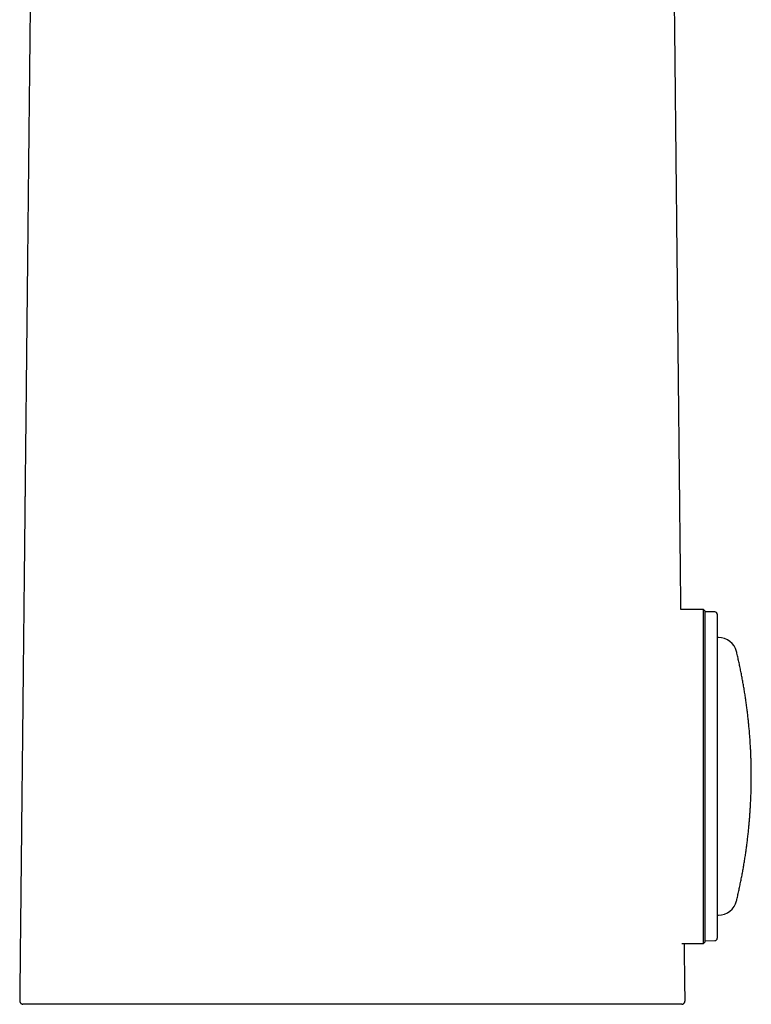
# Model space of a CAD drawing. Header units: millimetres. Extents: x 8 to 759, y 12 to 846.
# Tile 14 of 20: x 365 to 424, y 489 to 568. Entities that reach past the tile are written whole.
import ezdxf

# ---------------------------------------------------------------- set-up
doc = ezdxf.new("R2010")
doc.units = ezdxf.units.MM

msp = doc.modelspace()

# ---------------------------------------------------------------- linework, layer by layer
at = {"color": 7, "linetype": 'Continuous', "lineweight": 30}
for p, q in [((419.944, 520.438), (418.109, 520.438)), ((420.044, 520.338), (419.944, 520.438)), ((419.944, 505.054), (419.944, 520.438)), ((420.044, 520.338), (420.044, 505.068)), ((420.846, 520.251), (420.044, 520.258)), ((421.044, 520.051), (421.044, 519.894)), ((421.044, 519.894), (421.044, 493.865)), ((421.144, 518.183), (421.044, 518.183)), ((419.944, 493.438), (419.944, 505.054)), ((420.044, 505.068), (420.044, 493.538)), ((421.044, 495.733), (421.144, 495.733)), ((420.044, 493.658), (420.846, 493.665)), ((418.187, 493.438), (419.944, 493.438)), ((419.944, 493.438), (420.044, 493.538)), ((364.647, 488.817), (364.647, 488.817)), ((418.442, 488.817), (418.442, 488.817))]:
    msp.add_line(p, q, dxfattribs=at)
at = {"color": 7, "linetype": 'Continuous', "lineweight": 30, "flags": 128}
msp.add_lwpolyline([(418.442, 488.817), (418.44, 489.035), (418.429, 490.091), (418.418, 491.133), (418.407, 492.164), (418.396, 493.182), (418.393, 493.438)], dxfattribs=at)
at = {"color": 7, "linetype": 'Continuous', "lineweight": 30}
for centre, radius, start, end in [((420.844, 520.051), 0.2, 0, 89.5), ((421.144, 516.683), 1.5, 13.55257, 90), ((421.144, 497.233), 1.5, 270, 346.44743), ((420.844, 493.865), 0.2, 270.5, 0)]:
    msp.add_arc(centre, radius, start, end, dxfattribs=at)
for points, knots in [([(365.645, 583.685), (365.645, 583.65), (365.643, 583.44), (365.639, 583.051), (365.633, 582.517), (365.627, 581.973), (365.621, 581.385), (365.615, 580.75), (365.607, 580.066), (365.6, 579.366), (365.593, 578.687), (365.586, 578.03), (365.579, 577.398), (365.573, 576.755), (365.566, 576.101), (365.559, 575.442), (365.543, 573.966), (365.524, 572.095), (365.5, 569.831), (365.48, 567.991), (365.461, 566.14), (365.441, 564.278), (365.422, 562.408), (365.406, 560.923), (365.394, 559.82), (365.387, 559.094), (365.379, 558.367), (365.371, 557.631), (365.364, 556.881), (365.355, 556.116), (365.347, 555.335), (365.339, 554.539), (365.33, 553.728), (365.322, 552.901), (365.313, 552.059), (365.305, 551.298), (365.298, 550.626), (365.292, 550.052), (365.286, 549.487), (365.28, 548.932), (365.274, 548.387), (365.269, 547.852), (365.263, 547.28), (365.256, 546.674), (365.249, 546.035), (365.243, 545.413), (365.236, 544.806), (365.23, 544.216), (365.224, 543.641), (365.218, 543.097), (365.213, 542.583), (365.208, 542.097), (365.203, 541.62), (365.198, 541.151), (365.193, 540.689), (365.188, 540.155), (365.181, 539.552), (365.174, 538.884), (365.167, 538.232), (365.161, 537.596), (365.154, 536.976), (365.148, 536.372), (365.142, 535.817), (365.136, 535.302), (365.131, 534.818), (365.126, 534.322), (365.121, 533.816), (365.115, 533.298), (365.11, 532.769), (365.104, 532.224), (365.098, 531.663), (365.092, 531.085), (365.087, 530.578), (365.082, 530.145), (365.078, 529.787), (365.075, 529.42), (365.07, 529.039), (365.066, 528.641), (365.062, 528.226), (365.057, 527.796), (365.053, 527.35), (365.048, 526.892), (365.043, 526.422), (365.038, 525.94), (365.033, 525.444), (365.027, 524.929), (365.022, 524.396), (365.016, 523.844), (365.01, 523.278), (365.004, 522.695), (364.997, 522.098), (364.991, 521.486), (364.985, 520.878), (364.978, 520.276), (364.972, 519.681), (364.966, 519.074), (364.959, 518.453), (364.952, 517.821), (364.946, 517.176), (364.938, 516.496), (364.931, 515.78), (364.923, 515.027), (364.915, 514.259), (364.907, 513.476), (364.898, 512.677), (364.89, 511.864), (364.881, 511.036), (364.872, 510.192), (364.863, 509.333), (364.854, 508.465), (364.845, 507.587), (364.835, 506.699), (364.826, 505.797), (364.816, 504.875), (364.806, 503.932), (364.796, 502.969), (364.786, 501.99), (364.775, 500.997), (364.765, 499.994), (364.754, 498.983), (364.743, 497.963), (364.732, 496.928), (364.721, 495.872), (364.71, 494.794), (364.698, 493.693), (364.686, 492.577), (364.675, 491.446), (364.662, 490.3), (364.653, 489.422), (364.648, 488.926), (364.647, 488.817)], [0, 0, 0, 0, 0.0011186, 0.0066575, 0.0122891, 0.0180137, 0.0238505, 0.0308876, 0.0380957, 0.0454748, 0.0530248, 0.0595649, 0.0662281, 0.0730143, 0.0799236, 0.0868923, 0.0938554, 0.126608, 0.1460458, 0.1654406, 0.1847805, 0.2046056, 0.2243123, 0.2439007, 0.2515638, 0.2592087, 0.2668396, 0.2745783, 0.2824799, 0.2905445, 0.2987719, 0.3071623, 0.3157155, 0.3244316, 0.3333105, 0.3423522, 0.3484999, 0.3545569, 0.3605101, 0.3663594, 0.3721049, 0.3777466, 0.3832844, 0.3901823, 0.3969121, 0.4034738, 0.4098673, 0.4160926, 0.4221499, 0.428039, 0.4332898, 0.438401, 0.4434191, 0.4483652, 0.4532393, 0.4580413, 0.4652517, 0.4722934, 0.4791663, 0.4858704, 0.4924058, 0.4987724, 0.5049704, 0.5099573, 0.5150609, 0.5202824, 0.5256218, 0.531079, 0.5366542, 0.5423473, 0.5483149, 0.5544067, 0.5606227, 0.5643439, 0.5681082, 0.5719456, 0.5759331, 0.5801512, 0.584529, 0.5890664, 0.5937634, 0.59862, 0.6035452, 0.6086243, 0.6138574, 0.6192444, 0.6249, 0.6307158, 0.6366919, 0.6428282, 0.6491247, 0.6555814, 0.6621984, 0.6683392, 0.6746118, 0.6810162, 0.6875524, 0.6942204, 0.7010202, 0.7079517, 0.7157285, 0.7236647, 0.7317603, 0.7400154, 0.7484297, 0.7570035, 0.7657365, 0.7746289, 0.7836806, 0.7928917, 0.8020932, 0.8114484, 0.8209573, 0.8306197, 0.8406156, 0.8507707, 0.8610851, 0.8715586, 0.8821912, 0.892789, 0.9035402, 0.9144448, 0.925503, 0.936945, 0.9485468, 0.9603083, 0.9722295, 0.9843104, 0.9965511, 1, 1, 1, 1]), ([(418.109, 520.434), (418.107, 520.577), (418.104, 520.928), (418.098, 521.483), (418.092, 522.093), (418.085, 522.688), (418.079, 523.268), (418.073, 523.832), (418.068, 524.372), (418.062, 524.887), (418.057, 525.378), (418.052, 525.856), (418.047, 526.32), (418.042, 526.771), (418.038, 527.208), (418.033, 527.633), (418.029, 528.043), (418.025, 528.44), (418.021, 528.822), (418.017, 529.188), (418.013, 529.54), (418.01, 529.882), (418.005, 530.307), (418, 530.814), (417.994, 531.402), (417.987, 531.978), (417.982, 532.542), (417.976, 533.091), (417.97, 533.625), (417.965, 534.144), (417.959, 534.652), (417.954, 535.123), (417.95, 535.561), (417.945, 535.971), (417.941, 536.384), (417.937, 536.805), (417.932, 537.233), (417.927, 537.696), (417.922, 538.194), (417.916, 538.729), (417.911, 539.275), (417.905, 539.831), (417.899, 540.399), (417.893, 540.977), (417.887, 541.566), (417.881, 542.123), (417.875, 542.648), (417.87, 543.143), (417.865, 543.651), (417.859, 544.187), (417.853, 544.751), (417.847, 545.343), (417.84, 545.951), (417.834, 546.575), (417.827, 547.214), (417.821, 547.82), (417.815, 548.39), (417.809, 548.925), (417.803, 549.468), (417.798, 550.021), (417.792, 550.584), (417.785, 551.251), (417.777, 552.014), (417.768, 552.866), (417.759, 553.702), (417.75, 554.522), (417.742, 555.326), (417.733, 556.115), (417.725, 556.883), (417.717, 557.63), (417.71, 558.358), (417.702, 559.079), (417.693, 559.934), (417.683, 560.93), (417.668, 562.365), (417.649, 564.107), (417.628, 566.177), (417.605, 568.276), (417.583, 570.401), (417.566, 572.029), (417.554, 573.159), (417.547, 573.788), (417.541, 574.418), (417.534, 575.048), (417.528, 575.679), (417.521, 576.307), (417.514, 576.929), (417.508, 577.569), (417.501, 578.226), (417.494, 578.898), (417.487, 579.556), (417.48, 580.201), (417.473, 580.831), (417.467, 581.448), (417.46, 582.071), (417.454, 582.701), (417.448, 583.232), (417.445, 583.547), (417.444, 583.65)], [0, 0, 0, 0, 0.006792, 0.016679, 0.026328, 0.035739, 0.044911, 0.053845, 0.062541, 0.070521, 0.07829, 0.085846, 0.093191, 0.100323, 0.107244, 0.113953, 0.120449, 0.126734, 0.132806, 0.138564, 0.144117, 0.149489, 0.15479, 0.16428, 0.173581, 0.182693, 0.191615, 0.200348, 0.20874, 0.21695, 0.224977, 0.23282, 0.239332, 0.245758, 0.252286, 0.258937, 0.265712, 0.272611, 0.280899, 0.28936, 0.297992, 0.306796, 0.315772, 0.324919, 0.334238, 0.343728, 0.351349, 0.359176, 0.367212, 0.375455, 0.38459, 0.393968, 0.403588, 0.41345, 0.423554, 0.433901, 0.442201, 0.450651, 0.45925, 0.467999, 0.476897, 0.485934, 0.499656, 0.513128, 0.526351, 0.539325, 0.552049, 0.564524, 0.576749, 0.588487, 0.599986, 0.611324, 0.622681, 0.640583, 0.658551, 0.690801, 0.723263, 0.756779, 0.7904, 0.824106, 0.834054, 0.844009, 0.853972, 0.863942, 0.87392, 0.883896, 0.893742, 0.90342, 0.914275, 0.92491, 0.935325, 0.94552, 0.955495, 0.965251, 0.974786, 0.985054, 0.995122, 1, 1, 1, 1]), ([(422.603, 496.882), (422.612, 496.919), (422.652, 497.086), (422.721, 497.384), (422.809, 497.776), (422.893, 498.169), (422.973, 498.562), (423.05, 498.957), (423.123, 499.352), (423.192, 499.748), (423.257, 500.144), (423.319, 500.541), (423.377, 500.939), (423.432, 501.337), (423.482, 501.735), (423.529, 502.134), (423.572, 502.534), (423.612, 502.934), (423.648, 503.334), (423.68, 503.734), (423.708, 504.135), (423.732, 504.536), (423.753, 504.937), (423.77, 505.339), (423.783, 505.74), (423.793, 506.142), (423.799, 506.544), (423.801, 506.945), (423.799, 507.347), (423.793, 507.749), (423.784, 508.151), (423.771, 508.552), (423.754, 508.954), (423.734, 509.355), (423.709, 509.756), (423.681, 510.157), (423.65, 510.557), (423.614, 510.957), (423.575, 511.357), (423.532, 511.757), (423.485, 512.156), (423.435, 512.554), (423.381, 512.953), (423.323, 513.35), (423.261, 513.747), (423.196, 514.144), (423.127, 514.54), (423.054, 514.935), (422.978, 515.329), (422.898, 515.723), (422.814, 516.116), (422.726, 516.508), (422.656, 516.813), (422.614, 516.988), (422.603, 517.032)], [0, 0, 0, 0, 0.0055786, 0.0253315, 0.0450844, 0.0648374, 0.0845904, 0.1043435, 0.1240966, 0.1438498, 0.163603, 0.1833563, 0.2031096, 0.2228629, 0.2426163, 0.2623697, 0.2821232, 0.3018767, 0.3216303, 0.3413839, 0.3611376, 0.3808913, 0.400645, 0.4203988, 0.4401526, 0.4599064, 0.4796603, 0.4994143, 0.5191682, 0.5389223, 0.5586763, 0.5784304, 0.5981846, 0.6179387, 0.637693, 0.6574472, 0.6772015, 0.6969559, 0.7167103, 0.7364647, 0.7562192, 0.7759737, 0.7957283, 0.8154829, 0.8352375, 0.8549922, 0.874747, 0.8945018, 0.9142566, 0.9340115, 0.9537664, 0.9735214, 0.9932764, 1, 1, 1, 1]), ([(364.647, 488.817), (364.647, 488.805), (364.647, 488.782), (364.653, 488.75), (364.661, 488.72), (364.672, 488.692), (364.684, 488.667), (364.699, 488.644), (364.713, 488.624), (364.732, 488.603), (364.757, 488.58), (364.786, 488.559), (364.819, 488.541), (364.853, 488.528), (364.884, 488.519), (364.903, 488.517), (364.909, 488.517)], [0, 0, 0, 0, 0.081834, 0.158755, 0.229673, 0.293694, 0.367158, 0.42609, 0.475807, 0.538494, 0.616153, 0.708148, 0.785809, 0.869921, 0.959309, 1, 1, 1, 1]), ([(391.544, 488.516), (391.345, 488.516), (390.946, 488.516), (390.348, 488.516), (389.75, 488.516), (389.152, 488.516), (388.556, 488.516), (387.962, 488.516), (387.37, 488.516), (386.779, 488.516), (386.191, 488.516), (385.607, 488.516), (385.025, 488.516), (384.448, 488.516), (383.873, 488.516), (383.303, 488.516), (382.737, 488.516), (382.176, 488.516), (381.621, 488.516), (381.07, 488.516), (380.525, 488.516), (379.987, 488.516), (379.454, 488.516), (378.927, 488.516), (378.407, 488.516), (377.893, 488.516), (377.387, 488.516), (376.888, 488.516), (376.397, 488.516), (375.914, 488.516), (375.438, 488.516), (374.971, 488.516), (374.512, 488.516), (374.061, 488.516), (373.62, 488.516), (373.188, 488.516), (372.765, 488.516), (372.352, 488.516), (371.949, 488.516), (371.555, 488.516), (371.171, 488.516), (370.798, 488.516), (370.436, 488.516), (370.083, 488.516), (369.741, 488.516), (369.41, 488.516), (369.089, 488.516), (368.78, 488.516), (368.481, 488.516), (368.194, 488.516), (367.918, 488.516), (367.655, 488.516), (367.402, 488.516), (367.162, 488.516), (366.933, 488.516), (366.716, 488.516), (366.512, 488.516), (366.32, 488.516), (366.14, 488.516), (365.971, 488.516), (365.815, 488.516), (365.671, 488.516), (365.538, 488.516), (365.419, 488.516), (365.311, 488.516), (365.216, 488.516), (365.134, 488.516), (365.065, 488.516), (365.008, 488.516), (364.963, 488.516), (364.932, 488.516), (364.912, 488.516), (364.91, 488.516), (364.909, 488.516)], [0, 0, 0, 0, 0.014079, 0.028162, 0.042245, 0.056359, 0.070472, 0.084555, 0.098638, 0.11275, 0.126862, 0.140941, 0.155028, 0.169111, 0.183193, 0.197307, 0.21142, 0.225499, 0.239586, 0.253665, 0.267751, 0.28183, 0.295917, 0.309999, 0.324082, 0.338194, 0.352306, 0.366385, 0.380471, 0.394553, 0.408636, 0.422747, 0.436858, 0.45094, 0.465023, 0.479133, 0.493244, 0.507326, 0.521409, 0.535519, 0.549629, 0.563711, 0.577794, 0.591903, 0.606012, 0.620094, 0.634176, 0.648284, 0.662392, 0.676471, 0.690556, 0.704639, 0.718721, 0.73283, 0.746939, 0.761018, 0.775103, 0.789182, 0.803267, 0.817349, 0.831431, 0.845538, 0.859644, 0.873726, 0.887808, 0.901915, 0.916023, 0.930102, 0.944187, 0.958269, 0.972351, 0.986458, 1, 1, 1, 1]), ([(418.179, 488.516), (418.18, 488.516), (418.181, 488.516), (418.172, 488.516), (418.15, 488.516), (418.115, 488.516), (418.067, 488.516), (418.007, 488.516), (417.933, 488.516), (417.848, 488.516), (417.749, 488.516), (417.638, 488.516), (417.515, 488.516), (417.379, 488.516), (417.231, 488.516), (417.071, 488.516), (416.898, 488.516), (416.714, 488.516), (416.518, 488.516), (416.309, 488.516), (416.089, 488.516), (415.856, 488.516), (415.612, 488.516), (415.355, 488.516), (415.087, 488.516), (414.807, 488.516), (414.516, 488.516), (414.214, 488.516), (413.9, 488.516), (413.576, 488.516), (413.24, 488.516), (412.895, 488.516), (412.538, 488.516), (412.171, 488.516), (411.794, 488.516), (411.407, 488.516), (411.009, 488.516), (410.602, 488.516), (410.185, 488.516), (409.758, 488.516), (409.322, 488.516), (408.877, 488.516), (408.423, 488.516), (407.96, 488.516), (407.489, 488.516), (407.01, 488.516), (406.523, 488.516), (406.028, 488.516), (405.525, 488.516), (405.016, 488.516), (404.499, 488.516), (403.976, 488.516), (403.446, 488.516), (402.91, 488.516), (402.368, 488.516), (401.82, 488.516), (401.266, 488.516), (400.707, 488.516), (400.144, 488.516), (399.576, 488.516), (399.003, 488.516), (398.427, 488.516), (397.847, 488.516), (397.263, 488.516), (396.662, 488.516), (396.045, 488.516), (395.411, 488.516), (394.776, 488.516), (394.136, 488.516), (393.492, 488.516), (392.916, 488.516), (392.411, 488.516), (391.978, 488.516), (391.689, 488.516), (391.544, 488.516)], [0, 0, 0, 0, 0.0033288, 0.0174299, 0.0315373, 0.0456416, 0.0597459, 0.0738757, 0.0880056, 0.1021099, 0.1162142, 0.1303438, 0.1444735, 0.1585777, 0.172682, 0.186811, 0.20094, 0.2150442, 0.2291485, 0.2432786, 0.2574087, 0.2715131, 0.2856176, 0.2997488, 0.31388, 0.3279845, 0.342089, 0.3562199, 0.3703509, 0.3844552, 0.3985596, 0.41269, 0.4268204, 0.4409249, 0.4550295, 0.4691615, 0.4832935, 0.4973982, 0.5115029, 0.5256357, 0.5397685, 0.5538732, 0.5679779, 0.5821107, 0.5962434, 0.6103482, 0.6244531, 0.6385865, 0.65272, 0.6668213, 0.6809297, 0.6950309, 0.7091395, 0.7232445, 0.7373494, 0.7514841, 0.7656188, 0.7797201, 0.7938288, 0.8079301, 0.8220392, 0.8361443, 0.8502494, 0.8643845, 0.8785197, 0.8936068, 0.908703, 0.9237901, 0.9388864, 0.954145, 0.9694037, 0.9796022, 0.9898015, 1, 1, 1, 1]), ([(418.179, 488.516), (418.184, 488.517), (418.199, 488.518), (418.224, 488.525), (418.253, 488.534), (418.281, 488.547), (418.306, 488.562), (418.328, 488.577), (418.347, 488.594), (418.366, 488.613), (418.388, 488.64), (418.407, 488.67), (418.422, 488.704), (418.433, 488.739), (418.441, 488.777), (418.442, 488.803), (418.442, 488.817)], [0, 0, 0, 0, 0.031724, 0.110785, 0.18303, 0.247725, 0.321393, 0.380318, 0.429822, 0.491814, 0.568726, 0.659854, 0.736725, 0.819879, 0.908117, 1, 1, 1, 1])]:
    msp.add_open_spline(points, degree=3, knots=knots, dxfattribs=at)

doc.saveas('drawing.dxf')
